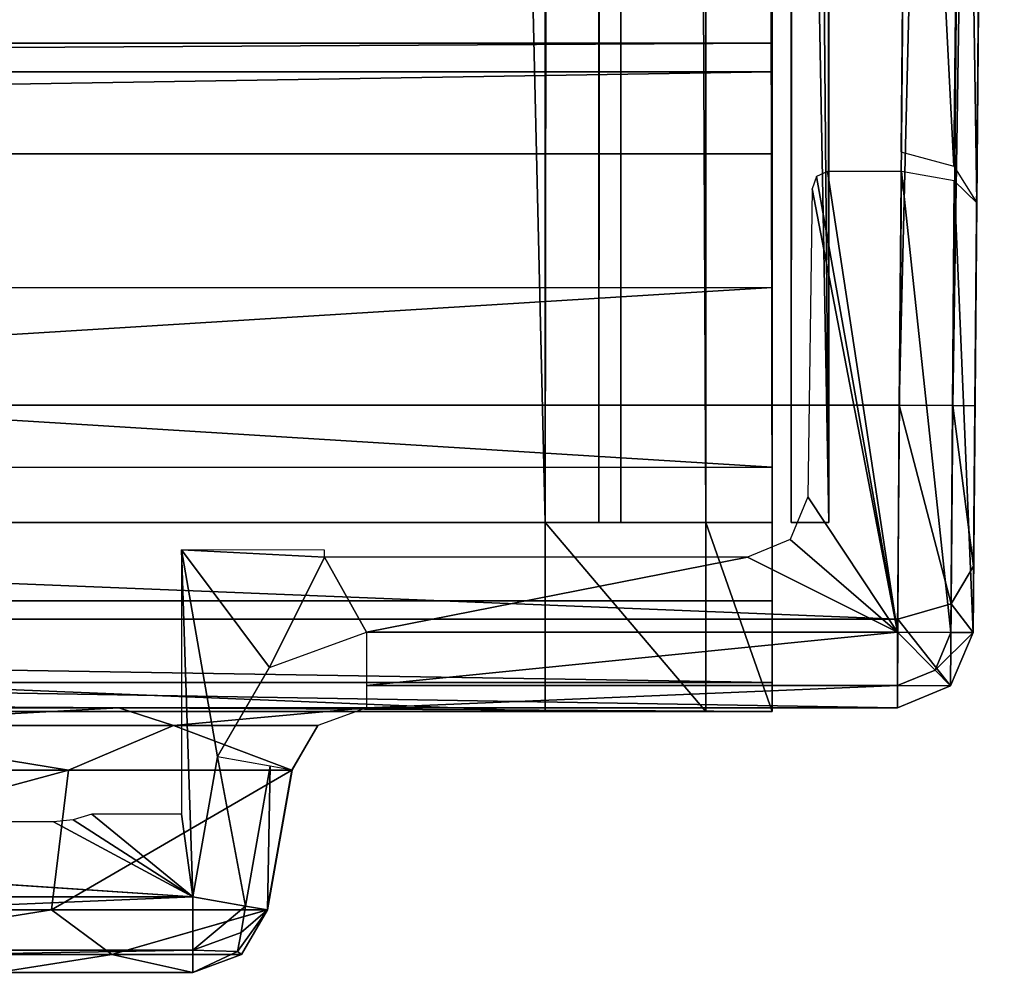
# Model space of a CAD drawing. Header units: millimetres. Extents: x -52 to 137, y -253 to 253.
# Tile 7 of 119: x 24 to 37, y -253 to -241. Entities that reach past the tile are written whole.
import ezdxf

# ---------------------------------------------------------------- set-up
doc = ezdxf.new("R2010")
doc.units = ezdxf.units.MM
doc.header["$LTSCALE"] = 65.185185
for name, color, linetype in [('1177', 7, 'CONTINUOUS'), ('1178', 7, 'CONTINUOUS'), ('1179', 7, 'CONTINUOUS'), ('1180', 7, 'CONTINUOUS'), ('1181', 7, 'CONTINUOUS'), ('1182', 7, 'CONTINUOUS'), ('1183', 7, 'CONTINUOUS'), ('1188', 7, 'CONTINUOUS'), ('1197', 7, 'CONTINUOUS'), ('1198', 7, 'CONTINUOUS'), ('1199', 7, 'CONTINUOUS'), ('1200', 7, 'CONTINUOUS'), ('1201', 7, 'CONTINUOUS'), ('1202', 7, 'CONTINUOUS'), ('1203', 7, 'CONTINUOUS'), ('1208', 7, 'CONTINUOUS'), ('1209', 7, 'CONTINUOUS'), ('1210', 7, 'CONTINUOUS'), ('1211', 7, 'CONTINUOUS'), ('1212', 7, 'CONTINUOUS'), ('1258', 7, 'CONTINUOUS'), ('1261', 7, 'CONTINUOUS'), ('220', 7, 'CONTINUOUS'), ('225', 7, 'CONTINUOUS'), ('226', 7, 'CONTINUOUS'), ('227', 7, 'CONTINUOUS'), ('250', 7, 'CONTINUOUS'), ('251', 7, 'CONTINUOUS'), ('266', 7, 'CONTINUOUS'), ('267', 7, 'CONTINUOUS'), ('268', 7, 'CONTINUOUS'), ('269', 7, 'CONTINUOUS'), ('285', 7, 'CONTINUOUS'), ('286', 7, 'CONTINUOUS'), ('287', 7, 'CONTINUOUS'), ('288', 7, 'CONTINUOUS'), ('289', 7, 'CONTINUOUS'), ('290', 7, 'CONTINUOUS'), ('291', 7, 'CONTINUOUS'), ('292', 7, 'CONTINUOUS'), ('297', 7, 'CONTINUOUS'), ('298', 7, 'CONTINUOUS'), ('299', 7, 'CONTINUOUS'), ('927', 7, 'CONTINUOUS'), ('928', 7, 'CONTINUOUS'), ('929', 7, 'CONTINUOUS'), ('930', 7, 'CONTINUOUS'), ('931', 7, 'CONTINUOUS'), ('932', 7, 'CONTINUOUS'), ('933', 7, 'CONTINUOUS'), ('934', 7, 'CONTINUOUS'), ('935', 7, 'CONTINUOUS'), ('936', 7, 'CONTINUOUS'), ('937', 7, 'CONTINUOUS'), ('938', 7, 'CONTINUOUS')]:
    doc.layers.add(name, color=color, linetype=linetype)

msp = doc.modelspace()

# ---------------------------------------------------------------- linework, layer by layer
at = {"layer": '1177', "linetype": 'Continuous'}
for points in [[(17.399, 247.5, 41.044), (17.399, -247.5, 41.044), (30.5, 247.5, 41.044), (17.399, 247.5, 41.044)], [(30.5, 247.5, 41.044), (17.399, -247.5, 41.044), (30.5, -247.5, 41.044), (30.5, 247.5, 41.044)]]:
    msp.add_3dface(points, dxfattribs=at)
at = {"layer": '1178', "linetype": 'Continuous'}
for points in [[(30.5, 247.5, 41.044), (30.5, -247.5, 41.044), (32.621, -247.5, 40.166), (30.5, 247.5, 41.044)], [(32.621, 247.5, 40.166), (30.5, 247.5, 41.044), (32.621, -247.5, 40.166), (32.621, 247.5, 40.166)], [(33.5, 247.5, 38.044), (32.621, 247.5, 40.166), (33.5, -247.5, 38.044), (33.5, 247.5, 38.044)], [(33.5, -247.5, 38.044), (32.621, 247.5, 40.166), (32.621, -247.5, 40.166), (33.5, -247.5, 38.044)]]:
    msp.add_3dface(points, dxfattribs=at)
at = {"layer": '1179', "linetype": 'Continuous'}
for points in [[(33.5, 247.5, 38.044), (33.5, -247.5, 38.044), (33.5, 247.5, 36.544), (33.5, 247.5, 38.044)], [(33.5, 247.5, 36.544), (33.5, -247.5, 38.044), (33.5, -247.5, 36.544), (33.5, 247.5, 36.544)]]:
    msp.add_3dface(points, dxfattribs=at)
at = {"layer": '1180', "linetype": 'Continuous'}
for points in [[(33.5, -247.5, 30.544), (33.5, 247.5, 30.544), (33.5, -247.5, 33.544), (33.5, -247.5, 30.544)], [(33.5, -247.5, 33.544), (33.5, 247.5, 30.544), (33.5, 247.5, 33.544), (33.5, -247.5, 33.544)]]:
    msp.add_3dface(points, dxfattribs=at)
at = {"layer": '1181', "linetype": 'Continuous'}
for points in [[(33.5, -247.5, 24.544), (33.5, 247.5, 24.544), (33.5, -247.5, 27.544), (33.5, -247.5, 24.544)], [(33.5, -247.5, 27.544), (33.5, 247.5, 24.544), (33.5, 247.5, 27.544), (33.5, -247.5, 27.544)]]:
    msp.add_3dface(points, dxfattribs=at)
at = {"layer": '1182', "linetype": 'Continuous'}
for points in [[(33.5, -247.5, 18.544), (33.5, 247.5, 18.544), (33.5, -247.5, 21.544), (33.5, -247.5, 18.544)], [(33.5, -247.5, 21.544), (33.5, 247.5, 18.544), (33.5, 247.5, 21.544), (33.5, -247.5, 21.544)]]:
    msp.add_3dface(points, dxfattribs=at)
at = {"layer": '1183', "linetype": 'Continuous'}
for points in [[(33.5, 247.5, 9.544), (33.5, -247.5, 9.544), (33.5, 247.5, 5.784), (33.5, 247.5, 9.544)], [(33.5, 247.5, 5.784), (33.5, -247.5, 9.544), (33.5, -247.5, 5.784), (33.5, 247.5, 5.784)]]:
    msp.add_3dface(points, dxfattribs=at)
at = {"layer": '1188', "linetype": 'Continuous'}
for points in [[(33.5, -220.41, 15.544), (33.5, -247.5, 15.544), (33.5, -220.738, 14.743), (33.5, -220.41, 15.544)], [(33.5, -220.57, 12.544), (33.5, -220.779, 13.2), (33.5, -247.5, 15.544), (33.5, -220.57, 12.544)], [(33.5, -247.5, 12.544), (33.5, -220.57, 12.544), (33.5, -247.5, 15.544), (33.5, -247.5, 12.544)], [(33.5, -247.5, 15.544), (33.5, -220.85, 13.884), (33.5, -220.738, 14.743), (33.5, -247.5, 15.544)], [(33.5, -220.779, 13.2), (33.5, -220.85, 13.884), (33.5, -247.5, 15.544), (33.5, -220.779, 13.2)]]:
    msp.add_3dface(points, dxfattribs=at)
at = {"layer": '1197', "linetype": 'Continuous'}
for points in [[(34.25, 247.5, 36.044), (34.25, -247.5, 36.044), (34.25, 247.5, 34.044), (34.25, 247.5, 36.044)], [(34.25, 247.5, 34.044), (34.25, -247.5, 36.044), (34.25, -247.5, 34.044), (34.25, 247.5, 34.044)]]:
    msp.add_3dface(points, dxfattribs=at)
at = {"layer": '1198', "linetype": 'Continuous'}
for points in [[(33.75, -247.5, 30.544), (34.25, -247.5, 30.044), (34.25, 247.5, 30.044), (33.75, -247.5, 30.544)], [(33.75, 247.5, 30.544), (33.75, -247.5, 30.544), (34.25, 247.5, 30.044), (33.75, 247.5, 30.544)]]:
    msp.add_3dface(points, dxfattribs=at)
at = {"layer": '1199', "linetype": 'Continuous'}
for points in [[(34.25, 247.5, 30.044), (34.25, -247.5, 30.044), (34.25, 247.5, 28.044), (34.25, 247.5, 30.044)], [(34.25, -247.5, 30.044), (34.25, -247.5, 28.044), (34.25, 247.5, 28.044), (34.25, -247.5, 30.044)]]:
    msp.add_3dface(points, dxfattribs=at)
at = {"layer": '1200', "linetype": 'Continuous'}
for points in [[(34.25, 247.5, 28.044), (34.25, -247.5, 28.044), (33.75, 247.5, 27.544), (34.25, 247.5, 28.044)], [(33.75, 247.5, 27.544), (34.25, -247.5, 28.044), (33.75, -247.5, 27.544), (33.75, 247.5, 27.544)]]:
    msp.add_3dface(points, dxfattribs=at)
at = {"layer": '1201', "linetype": 'Continuous'}
for points in [[(34.25, -247.5, 22.044), (34.25, 247.5, 22.044), (34.25, -247.5, 24.044), (34.25, -247.5, 22.044)], [(34.25, -247.5, 24.044), (34.25, 247.5, 22.044), (34.25, 247.5, 24.044), (34.25, -247.5, 24.044)]]:
    msp.add_3dface(points, dxfattribs=at)
at = {"layer": '1202', "linetype": 'Continuous'}
for points in [[(33.75, -247.5, 18.544), (34.25, -247.5, 18.044), (34.25, 247.5, 18.044), (33.75, -247.5, 18.544)], [(33.75, 247.5, 18.544), (33.75, -247.5, 18.544), (34.25, 247.5, 18.044), (33.75, 247.5, 18.544)]]:
    msp.add_3dface(points, dxfattribs=at)
at = {"layer": '1203', "linetype": 'Continuous'}
for points in [[(34.25, 247.5, 18.044), (34.25, -247.5, 18.044), (34.25, 217.5, 17.234), (34.25, 247.5, 18.044)], [(34.25, -247.5, 18.044), (34.25, 72.5, 17.234), (34.25, 217.5, 17.234), (34.25, -247.5, 18.044)], [(34.25, 72.5, 17.234), (34.25, -247.5, 18.044), (34.25, 71.088, 16.922), (34.25, 72.5, 17.234)], [(34.25, 71.088, 16.922), (34.25, -247.5, 18.044), (34.25, -72.5, 17.234), (34.25, 71.088, 16.922)], [(34.25, -72.5, 17.234), (34.25, -247.5, 18.044), (34.25, -73.912, 16.922), (34.25, -72.5, 17.234)], [(34.25, -73.912, 16.922), (34.25, -247.5, 18.044), (34.25, -75.061, 16.044), (34.25, -73.912, 16.922)], [(34.25, -75.061, 16.044), (34.25, -247.5, 18.044), (34.25, -217.5, 17.234), (34.25, -75.061, 16.044)], [(34.25, -217.5, 17.234), (34.25, -247.5, 18.044), (34.25, -218.912, 16.922), (34.25, -217.5, 17.234)], [(34.25, -218.912, 16.922), (34.25, -247.5, 18.044), (34.25, -220.061, 16.044), (34.25, -218.912, 16.922)], [(34.25, -220.061, 16.044), (34.25, -247.5, 18.044), (34.25, -247.5, 16.044), (34.25, -220.061, 16.044)]]:
    msp.add_3dface(points, dxfattribs=at)
at = {"layer": '1208', "linetype": 'Continuous'}
for points in [[(34.25, -220.061, 16.044), (34.25, -247.5, 16.044), (34.009, -220.246, 15.803), (34.25, -220.061, 16.044)], [(34.009, -220.246, 15.803), (34.25, -247.5, 16.044), (33.75, -220.41, 15.544), (34.009, -220.246, 15.803)], [(33.75, -220.41, 15.544), (34.25, -247.5, 16.044), (33.75, -247.5, 15.544), (33.75, -220.41, 15.544)]]:
    msp.add_3dface(points, dxfattribs=at)
at = {"layer": '1209', "linetype": 'Continuous'}
for points in [[(34.25, -247.5, 10.044), (34.25, 247.5, 10.044), (34.25, -217.5, 10.534), (34.25, -247.5, 10.044)], [(34.25, -247.5, 12.044), (34.25, -247.5, 10.044), (34.25, -217.5, 10.534), (34.25, -247.5, 12.044)], [(34.25, -219.09, 10.937), (34.25, -247.5, 12.044), (34.25, -217.5, 10.534), (34.25, -219.09, 10.937)], [(34.25, -220.299, 12.044), (34.25, -247.5, 12.044), (34.25, -219.09, 10.937), (34.25, -220.299, 12.044)]]:
    msp.add_3dface(points, dxfattribs=at)
at = {"layer": '1210', "linetype": 'Continuous'}
for points in [[(31.5, -247.5, 5.784), (31.5, -247.5, 36.544), (31.5, 247.5, 36.544), (31.5, -247.5, 5.784)], [(31.5, 247.5, 5.784), (31.5, -247.5, 5.784), (31.5, 247.5, 36.544), (31.5, 247.5, 5.784)]]:
    msp.add_3dface(points, dxfattribs=at)
at = {"layer": '1211', "linetype": 'Continuous'}
for points in [[(30.5, 247.5, 37.544), (31.207, 247.5, 37.252), (30.5, -247.5, 37.544), (30.5, 247.5, 37.544)], [(30.5, -247.5, 37.544), (31.207, 247.5, 37.252), (31.207, -247.5, 37.252), (30.5, -247.5, 37.544)], [(31.5, 247.5, 36.544), (31.5, -247.5, 36.544), (31.207, -247.5, 37.252), (31.5, 247.5, 36.544)], [(31.207, 247.5, 37.252), (31.5, 247.5, 36.544), (31.207, -247.5, 37.252), (31.207, 247.5, 37.252)]]:
    msp.add_3dface(points, dxfattribs=at)
at = {"layer": '1212', "linetype": 'Continuous'}
for points in [[(30.5, 247.5, 37.544), (30.5, -247.5, 37.544), (18.734, 247.5, 37.544), (30.5, 247.5, 37.544)], [(18.734, 247.5, 37.544), (30.5, -247.5, 37.544), (18.734, -247.5, 37.544), (18.734, 247.5, 37.544)]]:
    msp.add_3dface(points, dxfattribs=at)
at = {"layer": '1258', "linetype": 'Continuous'}
for points in [[(31.5, -247, 5.284), (31.5, 247, 5.284), (31.5, -247, -30.454), (31.5, -247, 5.284)], [(31.5, -247, -30.454), (31.5, 247, 5.284), (31.5, -246.809, -31.411), (31.5, -247, -30.454)], [(31.5, -246.809, -31.411), (31.5, 247, 5.284), (31.5, -246.268, -32.222), (31.5, -246.809, -31.411)], [(31.5, -246.268, -32.222), (31.5, 247, 5.284), (31.5, -242.126, -36.364), (31.5, -246.268, -32.222)], [(31.5, -242.126, -36.364), (31.5, 247, 5.284), (31.5, -241.042, -37.987), (31.5, -242.126, -36.364)], [(31.5, -241.042, -37.987), (31.5, 247, 5.284), (31.5, -240.661, -39.9), (31.5, -241.042, -37.987)]]:
    msp.add_3dface(points, dxfattribs=at)
at = {"layer": '1261', "linetype": 'Continuous'}
for points in [[(33.5, 247, 5.284), (33.5, -247, 5.284), (33.5, 247, -30.454), (33.5, 247, 5.284)], [(33.5, 247, -30.454), (33.5, -247, 5.284), (33.5, 246.809, -31.411), (33.5, 247, -30.454)], [(33.5, 246.809, -31.411), (33.5, -247, 5.284), (33.5, 246.268, -32.222), (33.5, 246.809, -31.411)], [(33.5, 246.268, -32.222), (33.5, -247, 5.284), (33.5, 242.126, -36.364), (33.5, 246.268, -32.222)], [(33.5, 242.126, -36.364), (33.5, -247, 5.284), (33.5, 241.042, -37.987), (33.5, 242.126, -36.364)], [(33.5, 241.042, -37.987), (33.5, -247, 5.284), (33.5, 240.661, -39.9), (33.5, 241.042, -37.987)], [(33.5, 240.661, -39.9), (33.5, -247, 5.284), (33.5, 240.661, -62.638), (33.5, 240.661, -39.9)], [(33.5, 240.661, -62.638), (33.5, -247, 5.284), (33.5, 239.929, -64.406), (33.5, 240.661, -62.638)], [(33.5, 239.929, -64.406), (33.5, -247, 5.284), (33.5, 238.161, -65.138), (33.5, 239.929, -64.406)], [(33.5, 238.161, -65.138), (33.5, -247, 5.284), (33.5, 200.874, -65.138), (33.5, 238.161, -65.138)], [(33.5, 200.874, -65.138), (33.5, -247, 5.284), (33.5, 198.375, -65.81), (33.5, 200.874, -65.138)], [(33.5, 198.375, -65.81), (33.5, -247, 5.284), (33.5, 196.544, -67.638), (33.5, 198.375, -65.81)], [(33.5, 196.544, -67.638), (33.5, -247, 5.284), (33.5, 159.559, -101.135), (33.5, 196.544, -67.638)], [(33.5, -247, 5.284), (33.5, 158, -100.75), (33.5, 159.559, -101.135), (33.5, -247, 5.284)], [(33.5, 156.44, -101.135), (33.5, 158, -100.75), (33.5, -247, 5.284), (33.5, 156.44, -101.135)], [(33.5, 155.24, -102.195), (33.5, 156.44, -101.135), (33.5, -247, 5.284), (33.5, 155.24, -102.195)], [(33.5, 154.668, -103.68), (33.5, 155.24, -102.195), (33.5, -247, 5.284), (33.5, 154.668, -103.68)], [(33.5, 154.668, -103.68), (33.5, -247, 5.284), (33.5, 1.559, -101.135), (33.5, 154.668, -103.68)], [(33.5, 1.559, -101.135), (33.5, -247, 5.284), (33.5, 0, -100.75), (33.5, 1.559, -101.135)], [(33.5, 0, -100.75), (33.5, -247, 5.284), (33.5, -1.56, -101.135), (33.5, 0, -100.75)], [(33.5, -1.56, -101.135), (33.5, -247, 5.284), (33.5, -2.76, -102.195), (33.5, -1.56, -101.135)], [(33.5, -2.76, -102.195), (33.5, -247, 5.284), (33.5, -3.332, -103.68), (33.5, -2.76, -102.195)], [(33.5, -3.332, -103.68), (33.5, -247, 5.284), (33.5, -155.24, -102.195), (33.5, -3.332, -103.68)], [(33.5, -155.24, -102.195), (33.5, -247, 5.284), (33.5, -156.441, -101.135), (33.5, -155.24, -102.195)], [(33.5, -156.441, -101.135), (33.5, -247, 5.284), (33.5, -158, -100.75), (33.5, -156.441, -101.135)], [(33.5, -158, -100.75), (33.5, -247, 5.284), (33.5, -159.56, -101.135), (33.5, -158, -100.75)], [(33.5, -159.56, -101.135), (33.5, -247, 5.284), (33.5, -160.76, -102.195), (33.5, -159.56, -101.135)], [(33.5, -160.76, -102.195), (33.5, -247, 5.284), (33.5, -161.332, -103.68), (33.5, -160.76, -102.195)], [(33.5, -247, 5.284), (33.5, -196.544, -67.638), (33.5, -161.332, -103.68), (33.5, -247, 5.284)], [(33.5, -198.375, -65.81), (33.5, -196.544, -67.638), (33.5, -247, 5.284), (33.5, -198.375, -65.81)], [(33.5, -200.874, -65.138), (33.5, -198.375, -65.81), (33.5, -247, 5.284), (33.5, -200.874, -65.138)], [(33.5, -240.661, -39.9), (33.5, -200.874, -65.138), (33.5, -247, 5.284), (33.5, -240.661, -39.9)], [(33.5, -241.042, -37.987), (33.5, -240.661, -39.9), (33.5, -247, 5.284), (33.5, -241.042, -37.987)], [(33.5, -242.126, -36.364), (33.5, -241.042, -37.987), (33.5, -247, 5.284), (33.5, -242.126, -36.364)], [(33.5, -246.268, -32.222), (33.5, -242.126, -36.364), (33.5, -247, 5.284), (33.5, -246.268, -32.222)], [(33.5, -246.809, -31.411), (33.5, -246.268, -32.222), (33.5, -247, 5.284), (33.5, -246.809, -31.411)], [(33.5, -247, -30.454), (33.5, -246.809, -31.411), (33.5, -247, 5.284), (33.5, -247, -30.454)]]:
    msp.add_3dface(points, dxfattribs=at)
at = {"layer": '220', "color": 7, "linetype": 'Continuous'}
for points in [[(-35.18, -245.95, -69.963), (-35.568, -201.548, -69.963), (35.568, -201.548, -69.963), (-35.18, -245.95, -69.963)], [(35.18, -245.95, -69.963), (-35.18, -245.95, -69.963), (35.568, -201.548, -69.963), (35.18, -245.95, -69.963)]]:
    msp.add_3dface(points, dxfattribs=at)
at = {"layer": '225', "color": 7, "linetype": 'Continuous'}
for points in [[(35.18, -245.95, -69.963), (35.568, -201.548, -69.963), (36.264, -201.554, -69.681), (35.18, -245.95, -69.963)], [(35.18, -245.95, -69.963), (36.264, -201.554, -69.681), (35.887, -245.956, -69.67), (35.18, -245.95, -69.963)], [(36.264, -201.554, -69.681), (36.568, -201.557, -68.963), (35.887, -245.956, -69.67), (36.264, -201.554, -69.681)], [(35.887, -245.956, -69.67), (36.568, -201.557, -68.963), (36.18, -245.958, -68.963), (35.887, -245.956, -69.67)]]:
    msp.add_3dface(points, dxfattribs=at)
at = {"layer": '226', "color": 7, "linetype": 'Continuous'}
for points in [[(35.162, -248.778, -68.792), (35.18, -245.95, -69.963), (35.864, -248.577, -68.585), (35.162, -248.778, -68.792)], [(35.18, -245.95, -69.963), (35.887, -245.956, -69.67), (35.864, -248.577, -68.585), (35.18, -245.95, -69.963)], [(35.864, -248.577, -68.585), (35.887, -245.956, -69.67), (36.162, -248.08, -68.085), (35.864, -248.577, -68.585)], [(35.887, -245.956, -69.67), (36.18, -245.958, -68.963), (36.162, -248.08, -68.085), (35.887, -245.956, -69.67)], [(36.154, -248.958, -65.963), (35.864, -248.577, -68.585), (36.162, -248.08, -68.085), (36.154, -248.958, -65.963)], [(35.855, -249.663, -65.963), (35.162, -248.778, -68.792), (35.864, -248.577, -68.585), (35.855, -249.663, -65.963)], [(35.864, -248.577, -68.585), (36.154, -248.958, -65.963), (35.855, -249.663, -65.963), (35.864, -248.577, -68.585)], [(35.154, -249.95, -65.963), (35.162, -248.778, -68.792), (35.855, -249.663, -65.963), (35.154, -249.95, -65.963)]]:
    msp.add_3dface(points, dxfattribs=at)
at = {"layer": '227', "color": 7, "linetype": 'Continuous'}
for points in [[(-35.18, -245.95, -69.963), (35.18, -245.95, -69.963), (35.162, -248.778, -68.792), (-35.18, -245.95, -69.963)], [(-35.18, -245.95, -69.963), (35.162, -248.778, -68.792), (-35.162, -248.778, -68.792), (-35.18, -245.95, -69.963)], [(35.162, -248.778, -68.792), (35.154, -249.95, -65.963), (-35.162, -248.778, -68.792), (35.162, -248.778, -68.792)], [(35.154, -249.95, -65.963), (-35.154, -249.95, -65.963), (-35.162, -248.778, -68.792), (35.154, -249.95, -65.963)]]:
    msp.add_3dface(points, dxfattribs=at)
at = {"layer": '250', "color": 7, "linetype": 'Continuous'}
for points in [[(36.18, -245.958, -68.963), (36.568, -201.557, -68.963), (36.322, -229.757, -60.16), (36.18, -245.958, -68.963)], [(36.302, -231.954, -57.963), (36.18, -245.958, -68.963), (36.322, -229.757, -60.16), (36.302, -231.954, -57.963)], [(36.204, -243.272, -38.36), (36.18, -245.958, -68.963), (36.302, -231.954, -57.963), (36.204, -243.272, -38.36)], [(36.18, -245.958, -68.963), (36.204, -243.272, -38.36), (36.154, -248.958, -38.36), (36.18, -245.958, -68.963)], [(36.162, -248.08, -68.085), (36.18, -245.958, -68.963), (36.154, -248.958, -38.36), (36.162, -248.08, -68.085)], [(36.154, -248.958, -65.963), (36.162, -248.08, -68.085), (36.154, -248.958, -38.36), (36.154, -248.958, -65.963)]]:
    msp.add_3dface(points, dxfattribs=at)
at = {"layer": '251', "color": 7, "linetype": 'Continuous'}
for points in [[(35.202, -242.6, -37.51), (35.902, -242.791, -37.749), (35.303, -231.079, -57.463), (35.202, -242.6, -37.51)], [(35.303, -231.079, -57.463), (35.902, -242.791, -37.749), (36.026, -231.349, -57.615), (35.303, -231.079, -57.463)], [(35.902, -242.791, -37.749), (36.204, -243.272, -38.36), (36.026, -231.349, -57.615), (35.902, -242.791, -37.749)], [(36.204, -243.272, -38.36), (36.302, -231.954, -57.963), (36.026, -231.349, -57.615), (36.204, -243.272, -38.36)]]:
    msp.add_3dface(points, dxfattribs=at)
at = {"layer": '266', "color": 7, "linetype": 'Continuous'}
for points in [[(35.855, -249.663, -65.963), (36.154, -248.958, -65.963), (35.858, -249.66, -38.36), (35.855, -249.663, -65.963)], [(36.154, -248.958, -65.963), (36.154, -248.958, -38.36), (35.858, -249.66, -38.36), (36.154, -248.958, -65.963)], [(35.154, -249.95, -38.36), (35.855, -249.663, -65.963), (35.858, -249.66, -38.36), (35.154, -249.95, -38.36)], [(35.154, -249.95, -65.963), (35.855, -249.663, -65.963), (35.154, -249.95, -38.36), (35.154, -249.95, -65.963)]]:
    msp.add_3dface(points, dxfattribs=at)
at = {"layer": '267', "color": 7, "linetype": 'Continuous'}
for points in [[(35.154, -249.657, -37.653), (35.652, -249.452, -37.653), (35.154, -248.95, -37.36), (35.154, -249.657, -37.653)], [(35.652, -249.452, -37.653), (35.861, -248.956, -37.653), (35.154, -248.95, -37.36), (35.652, -249.452, -37.653)], [(35.652, -249.452, -37.653), (36.154, -248.958, -38.36), (35.861, -248.956, -37.653), (35.652, -249.452, -37.653)], [(35.858, -249.66, -38.36), (36.154, -248.958, -38.36), (35.652, -249.452, -37.653), (35.858, -249.66, -38.36)], [(35.154, -249.657, -37.653), (35.858, -249.66, -38.36), (35.652, -249.452, -37.653), (35.154, -249.657, -37.653)], [(35.154, -249.95, -38.36), (35.858, -249.66, -38.36), (35.154, -249.657, -37.653), (35.154, -249.95, -38.36)]]:
    msp.add_3dface(points, dxfattribs=at)
at = {"layer": '268', "color": 7, "linetype": 'Continuous'}
for points in [[(35.154, -249.657, -37.653), (35.154, -248.95, -37.36), (28.139, -249.657, -37.653), (35.154, -249.657, -37.653)], [(28.139, -249.657, -37.653), (35.154, -248.95, -37.36), (28.139, -248.95, -37.36), (28.139, -249.657, -37.653)], [(35.154, -249.95, -38.36), (35.154, -249.657, -37.653), (28.139, -249.95, -38.36), (35.154, -249.95, -38.36)], [(28.139, -249.95, -38.36), (35.154, -249.657, -37.653), (28.139, -249.657, -37.653), (28.139, -249.95, -38.36)]]:
    msp.add_3dface(points, dxfattribs=at)
at = {"layer": '269', "color": 7, "linetype": 'Continuous'}
for points in [[(-35.154, -249.95, -65.963), (35.154, -249.95, -65.963), (-17.311, -249.95, -65.196), (-35.154, -249.95, -65.963)], [(-17.311, -249.95, -65.196), (35.154, -249.95, -65.963), (17.367, -249.95, -64.997), (-17.311, -249.95, -65.196)], [(17.367, -249.95, -64.997), (35.154, -249.95, -65.963), (24.864, -249.95, -62.038), (17.367, -249.95, -64.997)], [(24.864, -249.95, -62.038), (35.154, -249.95, -65.963), (28.136, -249.95, -54.626), (24.864, -249.95, -62.038)], [(28.136, -249.95, -54.626), (35.154, -249.95, -65.963), (28.138, -249.95, -54.493), (28.136, -249.95, -54.626)], [(28.138, -249.95, -54.493), (35.154, -249.95, -65.963), (28.139, -249.95, -54.36), (28.138, -249.95, -54.493)], [(35.154, -249.95, -65.963), (35.154, -249.95, -38.36), (28.139, -249.95, -38.36), (35.154, -249.95, -65.963)], [(35.154, -249.95, -65.963), (28.139, -249.95, -38.36), (28.139, -249.95, -54.36), (35.154, -249.95, -65.963)]]:
    msp.add_3dface(points, dxfattribs=at)
at = {"layer": '285', "color": 7, "linetype": 'Continuous'}
for points in [[(34.028, -243.087, -37.36), (35.154, -248.95, -37.36), (34.087, -242.927, -37.36), (34.028, -243.087, -37.36)], [(34.087, -242.927, -37.36), (35.154, -248.95, -37.36), (34.229, -242.859, -37.36), (34.087, -242.927, -37.36)], [(34.229, -242.859, -37.36), (35.154, -248.95, -37.36), (35.207, -242.859, -37.36), (34.229, -242.859, -37.36)], [(33.972, -247.161, -37.36), (35.154, -248.95, -37.36), (34.028, -243.087, -37.36), (33.972, -247.161, -37.36)], [(33.736, -247.726, -37.36), (35.154, -248.95, -37.36), (33.972, -247.161, -37.36), (33.736, -247.726, -37.36)], [(33.172, -247.961, -37.36), (35.154, -248.95, -37.36), (33.736, -247.726, -37.36), (33.172, -247.961, -37.36)], [(25.694, -247.861, -37.36), (25.694, -251.359, -37.36), (25.844, -252.45, -37.36), (25.694, -247.861, -37.36)], [(27.584, -247.867, -37.36), (25.694, -247.861, -37.36), (27.584, -247.961, -37.36), (27.584, -247.867, -37.36)], [(27.584, -247.961, -37.36), (25.694, -247.861, -37.36), (26.854, -249.418, -37.36), (27.584, -247.961, -37.36)], [(26.854, -249.418, -37.36), (25.694, -247.861, -37.36), (26.169, -250.602, -37.36), (26.854, -249.418, -37.36)], [(26.169, -250.602, -37.36), (25.694, -247.861, -37.36), (25.844, -252.45, -37.36), (26.169, -250.602, -37.36)], [(28.139, -248.95, -37.36), (27.584, -247.961, -37.36), (26.854, -249.418, -37.36), (28.139, -248.95, -37.36)], [(27.584, -247.961, -37.36), (28.139, -248.95, -37.36), (33.172, -247.961, -37.36), (27.584, -247.961, -37.36)], [(28.139, -248.95, -37.36), (35.154, -248.95, -37.36), (33.172, -247.961, -37.36), (28.139, -248.95, -37.36)], [(25.844, -252.45, -37.36), (9.306, -251.359, -37.36), (9.156, -252.45, -37.36), (25.844, -252.45, -37.36)], [(11, -251.461, -37.36), (9.306, -251.359, -37.36), (25.844, -252.45, -37.36), (11, -251.461, -37.36)], [(24.258, -251.435, -37.36), (24, -251.461, -37.36), (25.844, -252.45, -37.36), (24.258, -251.435, -37.36)], [(24.506, -251.359, -37.36), (24.258, -251.435, -37.36), (25.844, -252.45, -37.36), (24.506, -251.359, -37.36)], [(25.694, -251.359, -37.36), (24.506, -251.359, -37.36), (25.844, -252.45, -37.36), (25.694, -251.359, -37.36)], [(24, -251.461, -37.36), (11, -251.461, -37.36), (25.844, -252.45, -37.36), (24, -251.461, -37.36)]]:
    msp.add_3dface(points, dxfattribs=at)
at = {"layer": '286', "color": 7, "linetype": 'Continuous'}
for points in [[(35.154, -248.95, -37.36), (35.861, -248.956, -37.653), (35.207, -242.859, -37.36), (35.154, -248.95, -37.36)], [(35.207, -242.859, -37.36), (35.861, -248.956, -37.653), (35.907, -242.981, -37.646), (35.207, -242.859, -37.36)], [(35.861, -248.956, -37.653), (36.154, -248.958, -38.36), (35.907, -242.981, -37.646), (35.861, -248.956, -37.653)], [(36.154, -248.958, -38.36), (36.204, -243.272, -38.36), (35.907, -242.981, -37.646), (36.154, -248.958, -38.36)]]:
    msp.add_3dface(points, dxfattribs=at)
at = {"layer": '287', "color": 7, "linetype": 'Continuous'}
for points in [[(26.169, -250.602, -37.36), (25.844, -252.45, -37.36), (26.54, -252.573, -37.653), (26.169, -250.602, -37.36)], [(26.169, -250.602, -37.36), (26.54, -252.573, -37.653), (26.866, -250.725, -37.653), (26.169, -250.602, -37.36)], [(26.54, -252.573, -37.653), (26.829, -252.623, -38.36), (26.866, -250.725, -37.653), (26.54, -252.573, -37.653)], [(26.829, -252.623, -38.36), (27.154, -250.776, -38.36), (26.866, -250.725, -37.653), (26.829, -252.623, -38.36)]]:
    msp.add_3dface(points, dxfattribs=at)
at = {"layer": '288', "color": 7, "linetype": 'Continuous'}
for points in [[(27.154, -250.776, -38.36), (26.829, -252.623, -38.36), (26.829, -252.623, -54.36), (27.154, -250.776, -38.36)], [(27.154, -250.776, -54.36), (27.154, -250.776, -38.36), (26.829, -252.623, -54.36), (27.154, -250.776, -54.36)]]:
    msp.add_3dface(points, dxfattribs=at)
at = {"layer": '289', "color": 7, "linetype": 'Continuous'}
for points in [[(17.379, -250.776, -64.014), (24.198, -250.776, -61.313), (17.384, -252.623, -63.688), (17.379, -250.776, -64.014)], [(17.384, -252.623, -63.688), (24.198, -250.776, -61.313), (23.972, -252.623, -61.079), (17.384, -252.623, -63.688)], [(27.151, -250.776, -54.601), (26.826, -252.623, -54.593), (23.972, -252.623, -61.079), (27.151, -250.776, -54.601)], [(24.198, -250.776, -61.313), (27.151, -250.776, -54.601), (23.972, -252.623, -61.079), (24.198, -250.776, -61.313)], [(26.828, -252.623, -54.476), (26.826, -252.623, -54.593), (27.154, -250.776, -54.481), (26.828, -252.623, -54.476)], [(27.154, -250.776, -54.481), (26.826, -252.623, -54.593), (27.151, -250.776, -54.601), (27.154, -250.776, -54.481)], [(27.154, -250.776, -54.36), (26.829, -252.623, -54.36), (26.828, -252.623, -54.476), (27.154, -250.776, -54.36)], [(27.154, -250.776, -54.36), (26.828, -252.623, -54.476), (27.154, -250.776, -54.481), (27.154, -250.776, -54.36)]]:
    msp.add_3dface(points, dxfattribs=at)
at = {"layer": '290', "color": 7, "linetype": 'Continuous'}
for points in [[(17.384, -252.623, -63.688), (23.972, -252.623, -61.079), (20.277, -253.216, -62.907), (17.384, -252.623, -63.688)], [(23.972, -252.623, -61.079), (24.77, -253.216, -59.642), (20.277, -253.216, -62.907), (23.972, -252.623, -61.079)], [(23.972, -252.623, -61.079), (26.826, -252.623, -54.593), (24.77, -253.216, -59.642), (23.972, -252.623, -61.079)], [(26.828, -252.623, -54.476), (26.829, -252.623, -54.36), (24.77, -253.216, -59.642), (26.828, -252.623, -54.476)], [(26.829, -252.623, -54.36), (26.487, -253.216, -54.36), (24.77, -253.216, -59.642), (26.829, -252.623, -54.36)], [(26.826, -252.623, -54.593), (26.828, -252.623, -54.476), (24.77, -253.216, -59.642), (26.826, -252.623, -54.593)], [(20.277, -253.216, -62.907), (24.77, -253.216, -59.642), (23.259, -253.45, -60.395), (20.277, -253.216, -62.907)], [(24.77, -253.216, -59.642), (25.841, -253.45, -54.568), (23.259, -253.45, -60.395), (24.77, -253.216, -59.642)], [(26.487, -253.216, -54.36), (25.841, -253.45, -54.568), (24.77, -253.216, -59.642), (26.487, -253.216, -54.36)], [(25.844, -253.45, -54.36), (25.841, -253.45, -54.568), (26.487, -253.216, -54.36), (25.844, -253.45, -54.36)]]:
    msp.add_3dface(points, dxfattribs=at)
at = {"layer": '291', "color": 7, "linetype": 'Continuous'}
for points in [[(25.844, -253.45, -54.36), (9.156, -253.45, -54.36), (11.592, -253.45, -60.249), (25.844, -253.45, -54.36)], [(9.156, -253.45, -54.36), (25.844, -253.45, -54.36), (25.844, -253.45, -38.36), (9.156, -253.45, -54.36)], [(9.156, -253.45, -54.36), (25.844, -253.45, -38.36), (9.156, -253.45, -38.36), (9.156, -253.45, -54.36)], [(25.841, -253.45, -54.568), (11.592, -253.45, -60.249), (23.259, -253.45, -60.395), (25.841, -253.45, -54.568)], [(25.841, -253.45, -54.568), (25.844, -253.45, -54.36), (11.592, -253.45, -60.249), (25.841, -253.45, -54.568)]]:
    msp.add_3dface(points, dxfattribs=at)
at = {"layer": '292', "color": 7, "linetype": 'Continuous'}
for points in [[(25.844, -252.45, -37.36), (9.156, -252.45, -37.36), (9.156, -253.157, -37.653), (25.844, -252.45, -37.36)], [(25.844, -252.45, -37.36), (9.156, -253.157, -37.653), (25.844, -253.157, -37.653), (25.844, -252.45, -37.36)], [(9.156, -253.45, -38.36), (25.844, -253.45, -38.36), (25.844, -253.157, -37.653), (9.156, -253.45, -38.36)], [(9.156, -253.157, -37.653), (9.156, -253.45, -38.36), (25.844, -253.157, -37.653), (9.156, -253.157, -37.653)]]:
    msp.add_3dface(points, dxfattribs=at)
at = {"layer": '297', "color": 7, "linetype": 'Continuous'}
for points in [[(26.54, -252.573, -37.653), (25.844, -252.45, -37.36), (25.844, -253.157, -37.653), (26.54, -252.573, -37.653)], [(26.54, -252.573, -37.653), (25.844, -253.157, -37.653), (26.479, -252.921, -37.748), (26.54, -252.573, -37.653)], [(26.829, -252.623, -38.36), (26.54, -252.573, -37.653), (26.479, -252.921, -37.748), (26.829, -252.623, -38.36)], [(26.487, -253.216, -38.36), (26.829, -252.623, -38.36), (26.434, -253.176, -38.006), (26.487, -253.216, -38.36)], [(26.434, -253.176, -38.006), (26.829, -252.623, -38.36), (26.479, -252.921, -37.748), (26.434, -253.176, -38.006)], [(25.844, -253.157, -37.653), (26.434, -253.176, -38.006), (26.479, -252.921, -37.748), (25.844, -253.157, -37.653)], [(25.844, -253.157, -37.653), (25.844, -253.45, -38.36), (26.434, -253.176, -38.006), (25.844, -253.157, -37.653)], [(25.844, -253.45, -38.36), (26.487, -253.216, -38.36), (26.434, -253.176, -38.006), (25.844, -253.45, -38.36)]]:
    msp.add_3dface(points, dxfattribs=at)
at = {"layer": '298', "color": 7, "linetype": 'Continuous'}
for points in [[(26.829, -252.623, -54.36), (26.829, -252.623, -38.36), (26.487, -253.216, -38.36), (26.829, -252.623, -54.36)], [(26.487, -253.216, -54.36), (26.829, -252.623, -54.36), (26.487, -253.216, -38.36), (26.487, -253.216, -54.36)], [(25.844, -253.45, -54.36), (26.487, -253.216, -54.36), (25.844, -253.45, -38.36), (25.844, -253.45, -54.36)], [(25.844, -253.45, -38.36), (26.487, -253.216, -54.36), (26.487, -253.216, -38.36), (25.844, -253.45, -38.36)]]:
    msp.add_3dface(points, dxfattribs=at)
at = {"layer": '299', "color": 7, "linetype": 'Continuous'}
for points in [[(17.367, -249.95, -64.997), (24.864, -249.95, -62.038), (20.589, -250.184, -63.867), (17.367, -249.95, -64.997)], [(20.589, -250.184, -63.867), (24.864, -249.95, -62.038), (25.587, -250.184, -60.236), (20.589, -250.184, -63.867)], [(24.864, -249.95, -62.038), (28.136, -249.95, -54.626), (25.587, -250.184, -60.236), (24.864, -249.95, -62.038)], [(28.136, -249.95, -54.626), (28.138, -249.95, -54.493), (25.587, -250.184, -60.236), (28.136, -249.95, -54.626)], [(28.138, -249.95, -54.493), (28.139, -249.95, -54.36), (25.587, -250.184, -60.236), (28.138, -249.95, -54.493)], [(25.587, -250.184, -60.236), (28.139, -249.95, -54.36), (27.496, -250.184, -54.36), (25.587, -250.184, -60.236)], [(24.198, -250.776, -61.313), (17.379, -250.776, -64.014), (20.589, -250.184, -63.867), (24.198, -250.776, -61.313)], [(24.198, -250.776, -61.313), (20.589, -250.184, -63.867), (25.587, -250.184, -60.236), (24.198, -250.776, -61.313)], [(27.151, -250.776, -54.601), (24.198, -250.776, -61.313), (25.587, -250.184, -60.236), (27.151, -250.776, -54.601)], [(27.151, -250.776, -54.601), (25.587, -250.184, -60.236), (27.496, -250.184, -54.36), (27.151, -250.776, -54.601)], [(27.154, -250.776, -54.481), (27.151, -250.776, -54.601), (27.496, -250.184, -54.36), (27.154, -250.776, -54.481)], [(27.154, -250.776, -54.36), (27.154, -250.776, -54.481), (27.496, -250.184, -54.36), (27.154, -250.776, -54.36)]]:
    msp.add_3dface(points, dxfattribs=at)
at = {"layer": '927', "linetype": 'Continuous'}
for points in [[(-33.5, -247.5, -30.589), (-33.5, -247.5, 38.04), (33.5, -247.5, -30.589), (-33.5, -247.5, -30.589)], [(-33.5, -247.5, 38.04), (-32.621, -247.5, 40.161), (33.5, -247.5, 38.04), (-33.5, -247.5, 38.04)], [(33.5, -247.5, -30.589), (-33.5, -247.5, 38.04), (33.5, -247.5, 38.04), (33.5, -247.5, -30.589)], [(-32.621, -247.5, 40.161), (-30.5, -247.5, 41.04), (32.621, -247.5, 40.161), (-32.621, -247.5, 40.161)], [(33.5, -247.5, 38.04), (-32.621, -247.5, 40.161), (32.621, -247.5, 40.161), (33.5, -247.5, 38.04)], [(32.621, -247.5, 40.161), (-30.5, -247.5, 41.04), (30.5, -247.5, 41.04), (32.621, -247.5, 40.161)]]:
    msp.add_3dface(points, dxfattribs=at)
at = {"layer": '928', "linetype": 'Continuous'}
for points in [[(33.5, -249.619, -32.502), (33.5, -248.536, -34.124), (33.5, -246.768, -32.357), (33.5, -249.619, -32.502)], [(33.5, -249.619, -32.502), (33.5, -246.768, -32.357), (33.5, -247.309, -31.546), (33.5, -249.619, -32.502)], [(33.5, -247.5, -30.589), (33.5, -249.619, -32.502), (33.5, -247.309, -31.546), (33.5, -247.5, -30.589)], [(33.5, -247.5, -30.589), (33.5, -250, -30.589), (33.5, -249.619, -32.502), (33.5, -247.5, -30.589)]]:
    msp.add_3dface(points, dxfattribs=at)
at = {"layer": '929', "linetype": 'Continuous'}
for points in [[(33.5, -246.768, -32.357), (33.5, -248.536, -34.124), (33.5, -242.626, -36.499), (33.5, -246.768, -32.357)], [(33.5, -242.626, -36.499), (33.5, -248.536, -34.124), (33.5, -244.393, -38.267), (33.5, -242.626, -36.499)]]:
    msp.add_3dface(points, dxfattribs=at)
at = {"layer": '930', "linetype": 'Continuous'}
for points in [[(-33.5, -248.536, -34.124), (-33.5, -244.393, -38.267), (33.5, -244.393, -38.267), (-33.5, -248.536, -34.124)], [(33.5, -248.536, -34.124), (-33.5, -248.536, -34.124), (33.5, -244.393, -38.267), (33.5, -248.536, -34.124)]]:
    msp.add_3dface(points, dxfattribs=at)
at = {"layer": '931', "linetype": 'Continuous'}
for points in [[(-33.5, -249.619, -32.502), (-33.5, -248.536, -34.124), (33.5, -249.619, -32.502), (-33.5, -249.619, -32.502)], [(-33.5, -248.536, -34.124), (33.5, -248.536, -34.124), (33.5, -249.619, -32.502), (-33.5, -248.536, -34.124)], [(-33.5, -250, -30.589), (-33.5, -249.619, -32.502), (33.5, -250, -30.589), (-33.5, -250, -30.589)], [(33.5, -250, -30.589), (-33.5, -249.619, -32.502), (33.5, -249.619, -32.502), (33.5, -250, -30.589)]]:
    msp.add_3dface(points, dxfattribs=at)
at = {"layer": '932', "linetype": 'Continuous'}
for points in [[(-33.5, -250, 38.04), (-33.5, -250, -30.589), (33.5, -250, 38.04), (-33.5, -250, 38.04)], [(-33.5, -250, -30.589), (33.5, -250, -30.589), (33.5, -250, 38.04), (-33.5, -250, -30.589)], [(-32.621, -250, 40.161), (-33.5, -250, 38.04), (32.621, -250, 40.161), (-32.621, -250, 40.161)], [(-33.5, -250, 38.04), (33.5, -250, 38.04), (32.621, -250, 40.161), (-33.5, -250, 38.04)], [(-30.5, -250, 41.04), (-32.621, -250, 40.161), (30.5, -250, 41.04), (-30.5, -250, 41.04)], [(-32.621, -250, 40.161), (32.621, -250, 40.161), (30.5, -250, 41.04), (-32.621, -250, 40.161)]]:
    msp.add_3dface(points, dxfattribs=at)
at = {"layer": '933', "linetype": 'Continuous'}
for points in [[(-30.5, -247.5, 41.04), (-30.5, -250, 41.04), (30.5, -250, 41.04), (-30.5, -247.5, 41.04)], [(30.5, -247.5, 41.04), (-30.5, -247.5, 41.04), (30.5, -250, 41.04), (30.5, -247.5, 41.04)]]:
    msp.add_3dface(points, dxfattribs=at)
at = {"layer": '934', "linetype": 'Continuous'}
for points in [[(32.621, -247.5, 40.161), (30.5, -247.5, 41.04), (32.621, -250, 40.161), (32.621, -247.5, 40.161)], [(32.621, -250, 40.161), (30.5, -247.5, 41.04), (30.5, -250, 41.04), (32.621, -250, 40.161)], [(33.5, -247.5, 38.04), (32.621, -247.5, 40.161), (33.5, -250, 38.04), (33.5, -247.5, 38.04)], [(33.5, -250, 38.04), (32.621, -247.5, 40.161), (32.621, -250, 40.161), (33.5, -250, 38.04)]]:
    msp.add_3dface(points, dxfattribs=at)
at = {"layer": '935', "linetype": 'Continuous'}
for points in [[(33.5, -247.5, -30.589), (33.5, -247.5, 38.04), (33.5, -250, -30.589), (33.5, -247.5, -30.589)], [(33.5, -250, -30.589), (33.5, -247.5, 38.04), (33.5, -250, 38.04), (33.5, -250, -30.589)]]:
    msp.add_3dface(points, dxfattribs=at)
at = {"layer": '936', "linetype": 'Continuous'}
for points in [[(-33.5, -242.626, -36.499), (-33.5, -246.768, -32.357), (33.5, -246.768, -32.357), (-33.5, -242.626, -36.499)], [(-33.5, -242.626, -36.499), (33.5, -246.768, -32.357), (33.5, -242.626, -36.499), (-33.5, -242.626, -36.499)]]:
    msp.add_3dface(points, dxfattribs=at)
at = {"layer": '937', "linetype": 'Continuous'}
for points in [[(33.5, -241.542, -38.121), (33.5, -241.161, -40.034), (-33.5, -241.542, -38.121), (33.5, -241.542, -38.121)], [(-33.5, -241.542, -38.121), (33.5, -241.161, -40.034), (-33.5, -241.161, -40.034), (-33.5, -241.542, -38.121)], [(-33.5, -242.626, -36.499), (33.5, -242.626, -36.499), (33.5, -241.542, -38.121), (-33.5, -242.626, -36.499)], [(-33.5, -242.626, -36.499), (33.5, -241.542, -38.121), (-33.5, -241.542, -38.121), (-33.5, -242.626, -36.499)]]:
    msp.add_3dface(points, dxfattribs=at)
at = {"layer": '938', "linetype": 'Continuous'}
for points in [[(-33.5, -241.161, -40.034), (33.5, -241.161, -40.034), (-33.5, -241.161, -57.963), (-33.5, -241.161, -40.034)], [(-33.5, -241.161, -57.963), (33.5, -241.161, -40.034), (-32, -241.161, -57.963), (-33.5, -241.161, -57.963)], [(-32, -241.161, -57.963), (33.5, -241.161, -40.034), (-32, -241.161, -62.963), (-32, -241.161, -57.963)], [(-32, -241.161, -62.963), (33.5, -241.161, -40.034), (32, -241.161, -57.963), (-32, -241.161, -62.963)], [(32, -241.161, -62.963), (-32, -241.161, -62.963), (32, -241.161, -57.963), (32, -241.161, -62.963)], [(33.5, -241.161, -40.034), (33.5, -241.161, -57.963), (32, -241.161, -57.963), (33.5, -241.161, -40.034)]]:
    msp.add_3dface(points, dxfattribs=at)

doc.saveas('drawing.dxf')
